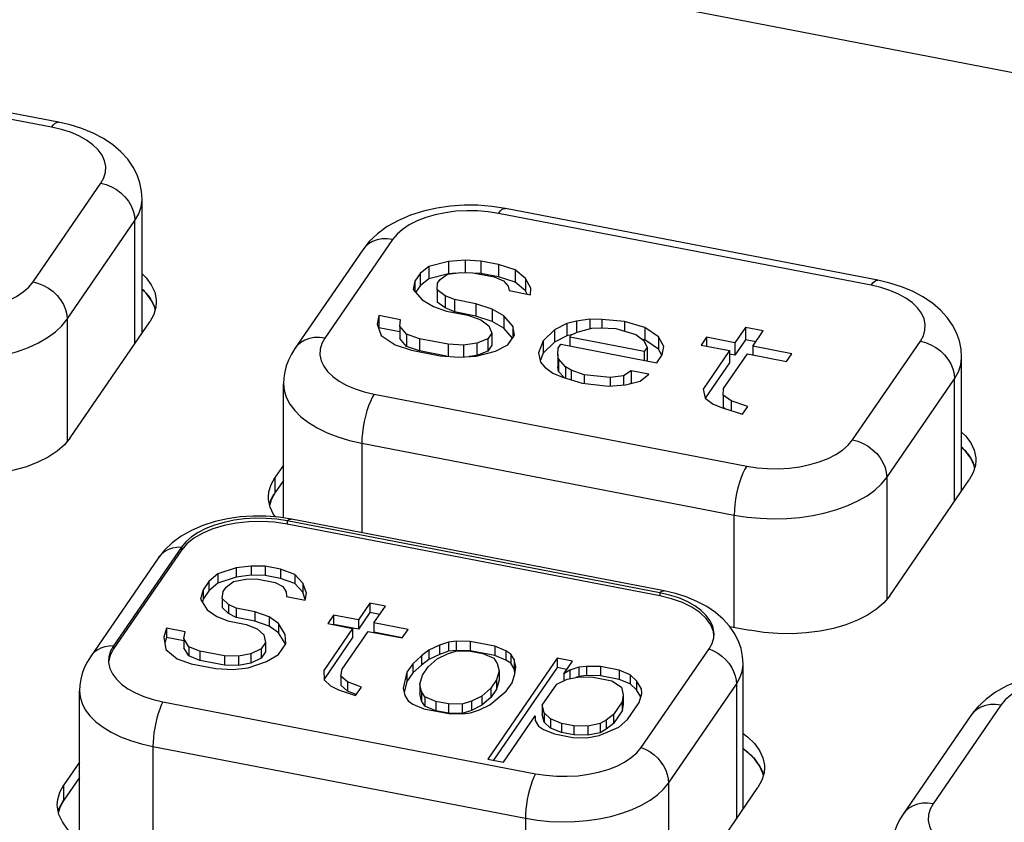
# Model space of a CAD drawing. Header units: millimetres. Extents: x -728 to -141, y -62 to 525.
# Tile 171 of 186: x -232 to -218, y 483 to 494. Entities that reach past the tile are written whole.
import ezdxf

# ---------------------------------------------------------------- set-up
doc = ezdxf.new("R2010")
doc.units = ezdxf.units.MM
doc.header["$LTSCALE"] = 23.1
doc.layers.add('R912005502_AM_0', color=7, linetype='CONTINUOUS')

msp = doc.modelspace()

# ---------------------------------------------------------------- linework, layer by layer
at = {"layer": 'R912005502_AM_0', "color": 7}
for p, q in [((-236.957, 496.824), (-201.719, 490.028)), ((-231.115, 492.479), (-236.24, 493.467)), ((-231.21, 492.412), (-236.335, 493.4)), ((-231.463, 490.282), (-230.53, 491.64)), ((-229.962, 489.578), (-229.962, 491.422)), ((-224.964, 491.292), (-225.151, 491.321)), ((-219.839, 490.304), (-224.964, 491.292)), ((-230.993, 489.767), (-230.061, 491.125)), ((-230.061, 489.435), (-230.061, 491.125)), ((-219.933, 490.237), (-225.059, 491.225)), ((-226.515, 490.866), (-227.448, 489.507)), ((-226.927, 490.725), (-227.86, 489.367)), ((-225.515, 490.579), (-225.747, 490.563)), ((-225.515, 490.579), (-225.515, 490.409)), ((-225.301, 490.567), (-225.515, 490.579)), ((-226.016, 490.495), (-226.138, 490.399)), ((-225.747, 490.563), (-226.016, 490.495)), ((-226.016, 490.495), (-226.016, 490.326)), ((-225.747, 490.563), (-225.747, 490.394)), ((-225.301, 490.567), (-225.301, 490.398)), ((-225.057, 490.52), (-225.301, 490.567)), ((-225.057, 490.52), (-225.057, 490.35)), ((-224.83, 490.446), (-225.057, 490.52)), ((-224.83, 490.446), (-224.83, 490.277)), ((-224.689, 490.329), (-224.83, 490.446)), ((-226.138, 490.399), (-226.21, 490.293)), ((-226.138, 490.399), (-226.138, 490.229)), ((-226.016, 490.326), (-226.138, 490.229)), ((-225.747, 490.394), (-226.016, 490.326)), ((-225.899, 490.263), (-225.862, 490.316)), ((-225.862, 490.316), (-225.759, 490.386)), ((-225.759, 490.386), (-225.575, 490.41)), ((-225.651, 490.4), (-225.747, 490.394)), ((-225.575, 490.41), (-225.41, 490.408)), ((-225.41, 490.408), (-225.117, 490.352)), ((-225.301, 490.398), (-225.375, 490.402)), ((-225.057, 490.35), (-225.301, 490.398)), ((-225.117, 490.352), (-224.988, 490.297)), ((-224.83, 490.277), (-225.057, 490.35)), ((-224.689, 490.329), (-224.689, 490.16)), ((-224.615, 490.195), (-224.689, 490.329)), ((-229.907, 490.127), (-229.962, 490.179)), ((-226.21, 490.293), (-226.234, 490.177)), ((-226.234, 490.177), (-226.111, 490.034)), ((-226.21, 490.293), (-226.21, 490.149)), ((-226.138, 490.229), (-226.2, 490.138)), ((-225.904, 490.174), (-225.899, 490.263)), ((-225.904, 490.174), (-225.904, 490.004)), ((-225.794, 490.092), (-225.904, 490.174)), ((-224.988, 490.297), (-224.927, 490.225)), ((-224.927, 490.225), (-224.914, 490.163)), ((-224.689, 490.16), (-224.83, 490.277)), ((-224.62, 490.106), (-224.615, 490.195)), ((-226.111, 490.034), (-225.952, 489.943)), ((-225.794, 490.092), (-225.794, 489.923)), ((-225.665, 490.038), (-225.794, 490.092)), ((-225.665, 490.038), (-225.665, 489.868)), ((-225.371, 489.981), (-225.665, 490.038)), ((-224.914, 490.163), (-224.62, 490.106)), ((-224.664, 490.114), (-224.689, 490.16)), ((-229.783, 489.897), (-229.789, 489.929)), ((-229.767, 490.003), (-229.772, 489.933)), ((-225.952, 489.943), (-225.774, 489.879)), ((-225.794, 489.923), (-225.904, 490.004)), ((-225.665, 489.868), (-225.794, 489.923)), ((-225.371, 489.981), (-225.371, 489.811)), ((-225.145, 489.907), (-225.371, 489.981)), ((-225.145, 489.907), (-225.145, 489.738)), ((-224.986, 489.816), (-225.145, 489.907)), ((-230.993, 489.767), (-230.993, 488.087)), ((-226.703, 489.818), (-226.727, 489.702)), ((-226.703, 489.818), (-226.703, 489.648)), ((-226.409, 489.761), (-226.703, 489.818)), ((-225.774, 489.879), (-225.481, 489.822)), ((-225.371, 489.811), (-225.665, 489.868)), ((-225.481, 489.822), (-225.303, 489.758)), ((-225.145, 489.738), (-225.371, 489.811)), ((-224.986, 489.816), (-224.986, 489.647)), ((-224.863, 489.673), (-224.986, 489.816)), ((-223.8, 489.768), (-223.983, 489.743)), ((-223.8, 489.768), (-223.8, 489.637)), ((-223.635, 489.766), (-223.8, 489.768)), ((-223.635, 489.766), (-223.635, 489.651)), ((-223.323, 489.736), (-223.635, 489.766)), ((-230.952, 488.137), (-229.857, 489.731)), ((-226.727, 489.702), (-226.671, 489.542)), ((-226.415, 489.593), (-226.703, 489.648)), ((-226.415, 489.672), (-226.409, 489.761)), ((-226.415, 489.672), (-226.415, 489.503)), ((-226.323, 489.564), (-226.415, 489.672)), ((-225.303, 489.758), (-225.193, 489.676)), ((-225.193, 489.676), (-225.149, 489.578)), ((-224.986, 489.647), (-225.145, 489.738)), ((-224.866, 489.507), (-224.986, 489.647)), ((-224.863, 489.673), (-224.863, 489.511)), ((-224.837, 489.548), (-224.863, 489.673)), ((-224.117, 489.709), (-224.288, 489.622)), ((-223.983, 489.743), (-224.117, 489.709)), ((-224.117, 489.709), (-224.117, 489.539)), ((-223.983, 489.743), (-223.983, 489.592)), ((-223.976, 489.592), (-223.775, 489.643)), ((-223.775, 489.643), (-223.658, 489.651)), ((-223.658, 489.651), (-223.444, 489.639)), ((-223.444, 489.639), (-223.169, 489.556)), ((-223.323, 489.736), (-223.323, 489.603)), ((-223.047, 489.653), (-223.323, 489.736)), ((-223.047, 489.653), (-223.047, 489.483)), ((-222.857, 489.526), (-223.047, 489.653)), ((-221.66, 489.655), (-221.806, 489.443)), ((-221.66, 489.655), (-221.66, 489.485)), ((-221.415, 489.608), (-221.66, 489.655)), ((-226.671, 489.542), (-226.481, 489.415)), ((-226.323, 489.395), (-226.415, 489.503)), ((-226.323, 489.564), (-226.323, 489.395)), ((-226.145, 489.5), (-226.323, 489.564)), ((-226.145, 489.5), (-226.145, 489.331)), ((-225.753, 489.425), (-226.145, 489.5)), ((-225.204, 489.499), (-225.356, 489.438)), ((-225.149, 489.578), (-225.204, 489.499)), ((-225.204, 489.499), (-225.204, 489.329)), ((-225.149, 489.578), (-225.149, 489.409)), ((-224.928, 489.416), (-224.837, 489.548)), ((-224.288, 489.622), (-224.446, 489.472)), ((-224.288, 489.622), (-224.288, 489.452)), ((-224.117, 489.539), (-224.288, 489.452)), ((-224.04, 489.559), (-224.117, 489.539)), ((-224.079, 489.522), (-224.061, 489.548)), ((-224.079, 489.522), (-224.079, 489.402)), ((-223.052, 489.324), (-224.079, 489.522)), ((-224.061, 489.548), (-223.976, 489.592)), ((-223.169, 489.556), (-223.059, 489.475)), ((-223.047, 489.483), (-223.085, 489.494)), ((-222.857, 489.526), (-222.857, 489.356)), ((-222.783, 489.392), (-222.857, 489.526)), ((-222.197, 489.519), (-222.27, 489.413)), ((-222.197, 489.519), (-222.197, 489.399)), ((-221.806, 489.443), (-222.197, 489.519)), ((-221.561, 489.396), (-221.415, 489.608)), ((-226.481, 489.415), (-226.254, 489.341)), ((-226.145, 489.331), (-226.323, 489.395)), ((-225.753, 489.425), (-225.753, 489.255)), ((-225.54, 489.413), (-225.753, 489.425)), ((-225.356, 489.438), (-225.54, 489.413)), ((-225.54, 489.413), (-225.54, 489.249)), ((-225.356, 489.438), (-225.356, 489.268)), ((-225.149, 489.409), (-225.204, 489.329)), ((-225.099, 489.328), (-224.928, 489.416)), ((-224.446, 489.472), (-224.506, 489.304)), ((-224.446, 489.472), (-224.446, 489.303)), ((-224.288, 489.452), (-224.446, 489.303)), ((-224.243, 489.283), (-224.238, 489.372)), ((-224.238, 489.372), (-224.201, 489.425)), ((-224.201, 489.425), (-222.88, 489.17)), ((-223.059, 489.475), (-223.015, 489.377)), ((-223.015, 489.377), (-223.052, 489.324)), ((-222.857, 489.356), (-223.047, 489.483)), ((-223.015, 489.377), (-223.015, 489.207)), ((-222.812, 489.274), (-222.857, 489.356)), ((-222.807, 489.276), (-222.783, 489.392)), ((-222.27, 489.413), (-221.878, 489.337)), ((-221.66, 489.485), (-221.806, 489.274)), ((-221.806, 489.443), (-221.806, 489.274)), ((-221.518, 489.458), (-221.66, 489.485)), ((-221.561, 489.396), (-221.561, 489.276)), ((-221.022, 489.292), (-221.561, 489.396)), ((-220.187, 488.107), (-219.254, 489.465)), ((-226.254, 489.341), (-225.863, 489.266)), ((-225.772, 489.259), (-226.145, 489.331)), ((-225.863, 489.266), (-225.6, 489.245)), ((-225.6, 489.245), (-225.368, 489.26)), ((-225.356, 489.268), (-225.464, 489.254)), ((-225.368, 489.26), (-225.099, 489.328)), ((-225.204, 489.329), (-225.356, 489.268)), ((-224.506, 489.304), (-224.481, 489.179)), ((-224.446, 489.303), (-224.484, 489.196)), ((-224.243, 489.283), (-224.243, 489.114)), ((-224.231, 489.221), (-224.243, 489.283)), ((-224.231, 489.221), (-224.231, 489.051)), ((-224.138, 489.113), (-224.231, 489.221)), ((-223.052, 489.324), (-223.052, 489.204)), ((-222.88, 489.17), (-222.807, 489.276)), ((-221.878, 489.337), (-222.242, 488.807)), ((-221.961, 488.813), (-221.634, 489.29)), ((-221.878, 489.337), (-221.878, 489.168)), ((-221.806, 489.274), (-221.878, 489.288)), ((-221.634, 489.29), (-221.095, 489.186)), ((-221.095, 489.186), (-221.022, 489.292)), ((-218.686, 487.403), (-218.686, 489.247)), ((-224.481, 489.179), (-224.419, 489.107)), ((-224.419, 489.107), (-224.309, 489.026)), ((-224.231, 489.051), (-224.243, 489.114)), ((-224.138, 489.113), (-224.138, 488.959)), ((-224.059, 489.068), (-224.138, 489.113)), ((-223.015, 489.207), (-223.022, 489.198)), ((-221.878, 489.168), (-222.213, 488.68)), ((-224.309, 489.026), (-224.18, 488.971)), ((-224.156, 488.964), (-224.231, 489.051)), ((-224.18, 488.971), (-223.905, 488.888)), ((-224.059, 489.068), (-224.059, 488.935)), ((-223.881, 489.004), (-224.059, 489.068)), ((-223.881, 489.004), (-223.881, 488.888)), ((-223.52, 488.964), (-223.881, 489.004)), ((-223.337, 488.989), (-223.52, 488.964)), ((-223.52, 488.964), (-223.52, 488.849)), ((-223.234, 489.059), (-223.337, 488.989)), ((-223.337, 488.989), (-223.337, 488.864)), ((-223.234, 489.059), (-223.234, 488.889)), ((-222.989, 489.011), (-223.234, 489.059)), ((-223.111, 488.915), (-222.989, 489.011)), ((-219.717, 487.592), (-218.784, 488.95)), ((-218.784, 487.26), (-218.784, 488.95)), ((-228.017, 487.035), (-228.017, 488.877)), ((-223.905, 488.888), (-223.544, 488.849)), ((-223.544, 488.849), (-223.312, 488.864)), ((-223.312, 488.864), (-223.111, 488.915)), ((-223.234, 488.889), (-223.246, 488.881)), ((-223.222, 488.887), (-223.234, 488.889)), ((-226.769, 488.736), (-221.643, 487.747)), ((-222.242, 488.807), (-222.217, 488.683)), ((-222.217, 488.683), (-222.107, 488.601)), ((-221.967, 488.724), (-221.961, 488.813)), ((-221.967, 488.724), (-221.967, 488.555)), ((-221.856, 488.643), (-221.967, 488.724)), ((-222.107, 488.601), (-221.978, 488.547)), ((-221.978, 488.547), (-221.703, 488.463)), ((-221.94, 488.535), (-221.967, 488.555)), ((-221.856, 488.643), (-221.856, 488.51)), ((-221.63, 488.569), (-221.856, 488.643)), ((-221.703, 488.463), (-221.63, 488.569)), ((-230.952, 488.137), (-231.031, 488.041)), ((-231.031, 488.041), (-231.132, 487.953)), ((-226.94, 488.063), (-226.94, 486.832)), ((-226.94, 488.063), (-221.814, 487.074)), ((-218.631, 487.952), (-218.686, 488.004)), ((-228.017, 487.762), (-228.132, 487.594)), ((-218.507, 487.722), (-218.513, 487.754)), ((-218.49, 487.828), (-218.496, 487.759)), ((-228.217, 487.391), (-228.188, 487.493)), ((-228.188, 487.493), (-228.132, 487.594)), ((-228.132, 487.382), (-228.132, 487.594)), ((-228.017, 487.55), (-228.132, 487.382)), ((-219.717, 487.592), (-219.717, 485.912)), ((-219.675, 485.963), (-218.581, 487.556)), ((-228.223, 487.322), (-228.217, 487.391)), ((-228.132, 487.382), (-228.188, 487.281)), ((-228.221, 487.287), (-228.223, 487.322)), ((-228.2, 487.184), (-228.221, 487.287)), ((-228.188, 487.281), (-228.207, 487.215)), ((-221.814, 485.529), (-221.814, 487.074)), ((-227.966, 486.993), (-227.966, 486.95)), ((-222.84, 486.004), (-227.966, 486.993)), ((-222.84, 485.962), (-227.966, 486.95)), ((-222.78, 486.03), (-227.905, 487.019)), ((-229.422, 486.633), (-230.355, 485.275)), ((-229.422, 486.591), (-230.355, 485.232)), ((-229.422, 486.633), (-229.422, 486.591)), ((-229.741, 486.482), (-230.673, 485.124)), ((-228.921, 486.265), (-229.043, 486.157)), ((-228.67, 486.347), (-228.921, 486.265)), ((-228.921, 486.265), (-228.921, 486.137)), ((-228.46, 486.372), (-228.67, 486.347)), ((-228.67, 486.347), (-228.67, 486.22)), ((-228.46, 486.245), (-228.67, 486.22)), ((-228.46, 486.372), (-228.46, 486.245)), ((-228.269, 486.368), (-228.46, 486.372)), ((-228.269, 486.241), (-228.46, 486.245)), ((-228.269, 486.368), (-228.269, 486.241)), ((-228.056, 486.327), (-228.269, 486.368)), ((-228.056, 486.2), (-228.269, 486.241)), ((-228.056, 486.327), (-228.056, 486.2)), ((-227.862, 486.257), (-228.056, 486.327)), ((-227.862, 486.257), (-227.862, 486.13)), ((-227.751, 486.137), (-227.862, 486.257)), ((-229.043, 486.157), (-229.122, 486.042)), ((-229.043, 486.157), (-229.043, 486.03)), ((-228.921, 486.137), (-229.043, 486.03)), ((-228.67, 486.22), (-228.921, 486.137)), ((-228.806, 486.079), (-228.704, 486.157)), ((-228.704, 486.157), (-228.536, 486.191)), ((-228.536, 486.191), (-228.388, 486.195)), ((-228.388, 486.195), (-228.132, 486.145)), ((-228.132, 486.145), (-228.024, 486.092)), ((-227.862, 486.13), (-228.056, 486.2)), ((-227.751, 486.01), (-227.862, 486.13)), ((-227.751, 486.137), (-227.751, 486.01)), ((-227.702, 485.997), (-227.751, 486.137)), ((-229.122, 486.042), (-229.159, 485.918)), ((-229.122, 486.042), (-229.122, 485.915)), ((-229.043, 486.03), (-229.122, 485.915)), ((-228.863, 485.926), (-228.846, 486.021)), ((-228.846, 486.021), (-228.806, 486.079)), ((-228.024, 486.092), (-227.978, 486.017)), ((-227.978, 486.017), (-227.975, 485.951)), ((-227.717, 485.913), (-227.751, 486.01)), ((-227.719, 485.902), (-227.702, 485.997)), ((-222.84, 486.004), (-222.84, 485.962)), ((-222.704, 485.973), (-222.84, 486.004)), ((-229.159, 485.918), (-229.067, 485.769)), ((-229.122, 485.915), (-229.133, 485.877)), ((-228.863, 485.926), (-228.863, 485.799)), ((-228.774, 485.844), (-228.863, 485.926)), ((-228.774, 485.844), (-228.774, 485.717)), ((-228.666, 485.79), (-228.774, 485.844)), ((-227.975, 485.951), (-227.719, 485.902)), ((-226.828, 485.861), (-226.986, 485.63)), ((-226.828, 485.861), (-226.828, 485.734)), ((-226.614, 485.82), (-226.828, 485.861)), ((-219.755, 485.867), (-219.856, 485.778)), ((-219.675, 485.963), (-219.755, 485.867)), ((-229.067, 485.769), (-228.936, 485.679)), ((-228.774, 485.717), (-228.863, 485.799)), ((-228.666, 485.663), (-228.774, 485.717)), ((-228.666, 485.79), (-228.666, 485.663)), ((-228.41, 485.741), (-228.666, 485.79)), ((-228.41, 485.741), (-228.41, 485.614)), ((-228.216, 485.671), (-228.41, 485.741)), ((-226.828, 485.734), (-226.986, 485.503)), ((-226.691, 485.707), (-226.828, 485.734)), ((-226.773, 485.589), (-226.614, 485.82)), ((-228.936, 485.679), (-228.785, 485.617)), ((-228.785, 485.617), (-228.529, 485.567)), ((-228.41, 485.614), (-228.666, 485.663)), ((-228.529, 485.567), (-228.378, 485.506)), ((-228.216, 485.543), (-228.41, 485.614)), ((-228.216, 485.671), (-228.216, 485.543)), ((-228.085, 485.58), (-228.216, 485.671)), ((-228.085, 485.58), (-228.085, 485.453)), ((-227.993, 485.431), (-228.085, 485.58)), ((-227.328, 485.696), (-227.408, 485.58)), ((-227.408, 485.58), (-227.066, 485.514)), ((-227.328, 485.696), (-227.328, 485.569)), ((-226.986, 485.63), (-227.328, 485.696)), ((-226.986, 485.503), (-227.328, 485.569)), ((-226.986, 485.63), (-226.986, 485.503)), ((-226.773, 485.589), (-226.773, 485.461)), ((-226.303, 485.498), (-226.773, 485.589)), ((-229.627, 485.517), (-229.664, 485.394)), ((-229.627, 485.517), (-229.627, 485.39)), ((-229.371, 485.468), (-229.627, 485.517)), ((-229.388, 485.373), (-229.371, 485.468)), ((-228.378, 485.506), (-228.289, 485.423)), ((-228.085, 485.453), (-228.216, 485.543)), ((-227.993, 485.304), (-228.085, 485.453)), ((-227.987, 485.299), (-227.993, 485.431)), ((-227.066, 485.514), (-227.463, 484.936)), ((-227.21, 484.953), (-226.852, 485.473)), ((-227.066, 485.514), (-227.066, 485.387)), ((-226.852, 485.473), (-226.382, 485.382)), ((-226.382, 485.386), (-226.773, 485.461)), ((-226.382, 485.382), (-226.303, 485.498)), ((-222.095, 485.413), (-222.101, 485.469)), ((-222.097, 485.386), (-222.093, 485.438)), ((-221.878, 485.542), (-221.598, 485.487)), ((-229.664, 485.394), (-229.635, 485.224)), ((-229.627, 485.39), (-229.65, 485.313)), ((-229.388, 485.344), (-229.627, 485.39)), ((-229.388, 485.373), (-229.388, 485.246)), ((-229.319, 485.262), (-229.388, 485.373)), ((-228.264, 485.32), (-228.323, 485.233)), ((-228.289, 485.423), (-228.264, 485.32)), ((-228.264, 485.32), (-228.264, 485.193)), ((-228.087, 485.155), (-227.987, 485.299)), ((-227.993, 485.299), (-227.993, 485.304)), ((-227.066, 485.387), (-227.457, 484.817)), ((-225.745, 485.325), (-225.87, 485.284)), ((-225.639, 485.337), (-225.745, 485.325)), ((-225.745, 485.325), (-225.745, 485.198)), ((-225.639, 485.337), (-225.639, 485.21)), ((-225.449, 485.333), (-225.639, 485.337)), ((-225.449, 485.333), (-225.449, 485.206)), ((-225.107, 485.267), (-225.449, 485.333)), ((-230.355, 485.275), (-230.355, 485.232)), ((-229.635, 485.224), (-229.481, 485.097)), ((-229.319, 485.135), (-229.388, 485.246)), ((-229.319, 485.262), (-229.319, 485.135)), ((-229.168, 485.2), (-229.319, 485.262)), ((-229.168, 485.2), (-229.168, 485.073)), ((-228.827, 485.134), (-229.168, 485.2)), ((-228.468, 485.163), (-228.636, 485.13)), ((-228.323, 485.233), (-228.468, 485.163)), ((-228.468, 485.163), (-228.468, 485.036)), ((-228.323, 485.233), (-228.323, 485.106)), ((-228.264, 485.193), (-228.323, 485.106)), ((-226.015, 485.213), (-226.117, 485.135)), ((-225.87, 485.284), (-226.015, 485.213)), ((-226.015, 485.213), (-226.015, 485.086)), ((-225.87, 485.156), (-226.015, 485.086)), ((-225.904, 485.094), (-225.759, 485.164)), ((-225.87, 485.284), (-225.87, 485.156)), ((-225.745, 485.198), (-225.87, 485.156)), ((-225.759, 485.164), (-225.633, 485.205)), ((-225.639, 485.21), (-225.745, 485.198)), ((-225.449, 485.206), (-225.639, 485.21)), ((-225.633, 485.205), (-225.443, 485.201)), ((-225.107, 485.14), (-225.449, 485.206)), ((-225.443, 485.201), (-225.272, 485.168)), ((-225.272, 485.168), (-225.121, 485.106)), ((-225.107, 485.267), (-225.107, 485.14)), ((-224.956, 485.206), (-225.107, 485.267)), ((-224.956, 485.206), (-224.956, 485.078)), ((-224.89, 485.16), (-224.956, 485.206)), ((-224.89, 485.16), (-224.89, 485.033)), ((-224.845, 485.086), (-224.89, 485.16)), ((-223.094, 483.874), (-222.161, 485.232)), ((-230.424, 485.069), (-230.423, 485.043)), ((-229.481, 485.097), (-229.287, 485.026)), ((-229.168, 485.073), (-229.319, 485.135)), ((-229.287, 485.026), (-228.946, 484.961)), ((-228.827, 485.007), (-229.168, 485.073)), ((-228.827, 485.134), (-228.827, 485.007)), ((-228.636, 485.13), (-228.827, 485.134)), ((-228.636, 485.13), (-228.636, 485.003)), ((-228.468, 485.036), (-228.636, 485.003)), ((-228.502, 484.973), (-228.251, 485.056)), ((-228.323, 485.106), (-228.468, 485.036)), ((-228.251, 485.056), (-228.087, 485.155)), ((-226.239, 485.028), (-226.319, 484.912)), ((-226.117, 485.135), (-226.239, 485.028)), ((-226.239, 485.028), (-226.239, 484.9)), ((-226.117, 485.135), (-226.117, 485.008)), ((-226.015, 485.086), (-226.117, 485.008)), ((-226.026, 484.986), (-225.904, 485.094)), ((-224.253, 485.103), (-225.205, 483.716)), ((-225.121, 485.106), (-225.075, 485.032)), ((-224.956, 485.078), (-225.107, 485.14)), ((-225.075, 485.032), (-225.049, 484.929)), ((-224.89, 485.033), (-224.956, 485.078)), ((-224.845, 484.959), (-224.89, 485.033)), ((-224.845, 485.086), (-224.845, 484.959)), ((-224.819, 484.983), (-224.845, 485.086)), ((-224.253, 485.103), (-224.253, 484.975)), ((-224.039, 485.061), (-224.253, 485.103)), ((-224.158, 484.888), (-224.039, 485.061)), ((-221.693, 483.025), (-221.693, 485.023)), ((-228.946, 484.961), (-228.712, 484.948)), ((-228.636, 485.003), (-228.827, 485.007)), ((-228.712, 484.948), (-228.502, 484.973)), ((-227.463, 484.936), (-227.457, 484.804)), ((-227.226, 484.858), (-227.21, 484.953)), ((-226.319, 484.912), (-226.372, 484.693)), ((-226.319, 484.912), (-226.319, 484.785)), ((-226.239, 484.9), (-226.319, 484.785)), ((-226.117, 485.008), (-226.239, 484.9)), ((-226.105, 484.871), (-226.026, 484.986)), ((-224.253, 484.975), (-225.128, 483.701)), ((-225.049, 484.929), (-225.086, 484.805)), ((-225.049, 484.929), (-225.049, 484.802)), ((-224.872, 484.764), (-224.836, 484.888)), ((-224.832, 484.908), (-224.845, 484.959)), ((-224.836, 484.888), (-224.819, 484.983)), ((-224.116, 484.949), (-224.253, 484.975)), ((-224.076, 484.938), (-224.158, 484.888)), ((-224.158, 484.888), (-224.158, 484.792)), ((-223.951, 484.979), (-224.076, 484.938)), ((-224.076, 484.938), (-224.076, 484.821)), ((-223.846, 484.991), (-223.951, 484.979)), ((-223.951, 484.979), (-223.951, 484.852)), ((-223.846, 484.991), (-223.846, 484.864)), ((-223.655, 484.987), (-223.846, 484.991)), ((-223.655, 484.987), (-223.655, 484.86)), ((-223.399, 484.938), (-223.655, 484.987)), ((-223.399, 484.938), (-223.399, 484.811)), ((-223.248, 484.876), (-223.399, 484.938)), ((-227.457, 484.804), (-227.368, 484.722)), ((-227.226, 484.858), (-227.226, 484.731)), ((-227.138, 484.776), (-227.226, 484.858)), ((-227.138, 484.776), (-227.138, 484.648)), ((-226.944, 484.705), (-227.138, 484.776)), ((-226.319, 484.785), (-226.356, 484.63)), ((-226.142, 484.747), (-226.105, 484.871)), ((-225.086, 484.805), (-225.165, 484.69)), ((-225.086, 484.805), (-225.086, 484.678)), ((-225.049, 484.802), (-225.086, 484.678)), ((-224.952, 484.648), (-224.872, 484.764)), ((-224.258, 484.744), (-224.113, 484.814)), ((-224.113, 484.814), (-223.945, 484.847)), ((-223.951, 484.852), (-223.996, 484.837)), ((-223.846, 484.864), (-223.951, 484.852)), ((-223.945, 484.847), (-223.754, 484.843)), ((-223.655, 484.86), (-223.846, 484.864)), ((-223.754, 484.843), (-223.498, 484.793)), ((-223.399, 484.811), (-223.655, 484.86)), ((-223.498, 484.793), (-223.367, 484.703)), ((-223.248, 484.749), (-223.399, 484.811)), ((-223.248, 484.876), (-223.248, 484.749)), ((-223.159, 484.793), (-223.248, 484.876)), ((-223.159, 484.793), (-223.159, 484.666)), ((-223.09, 484.682), (-223.159, 484.793)), ((-230.824, 482.611), (-230.824, 484.653)), ((-227.368, 484.722), (-227.26, 484.668)), ((-227.26, 484.668), (-227.024, 484.59)), ((-227.138, 484.648), (-227.226, 484.731)), ((-227.018, 484.605), (-227.138, 484.648)), ((-227.024, 484.59), (-226.944, 484.705)), ((-226.372, 484.693), (-226.346, 484.59)), ((-226.142, 484.747), (-226.142, 484.62)), ((-226.116, 484.644), (-226.142, 484.747)), ((-226.116, 484.517), (-226.142, 484.62)), ((-226.116, 484.644), (-226.116, 484.517)), ((-226.07, 484.57), (-226.116, 484.644)), ((-225.165, 484.69), (-225.287, 484.582)), ((-225.176, 484.463), (-224.952, 484.648)), ((-225.165, 484.69), (-225.165, 484.562)), ((-225.086, 484.678), (-225.165, 484.562)), ((-224.456, 484.455), (-224.258, 484.744)), ((-223.367, 484.703), (-223.341, 484.599)), ((-223.159, 484.666), (-223.248, 484.749)), ((-223.101, 484.571), (-223.159, 484.666)), ((-223.124, 484.492), (-223.087, 484.616)), ((-223.087, 484.616), (-223.09, 484.682)), ((-222.718, 483.386), (-221.785, 484.744)), ((-221.785, 484.744), (-221.785, 482.89)), ((-229.676, 484.503), (-224.55, 483.514)), ((-226.346, 484.59), (-226.3, 484.516)), ((-226.3, 484.516), (-226.235, 484.47)), ((-226.07, 484.442), (-226.116, 484.517)), ((-226.07, 484.57), (-226.07, 484.442)), ((-225.919, 484.508), (-226.07, 484.57)), ((-225.919, 484.508), (-225.919, 484.381)), ((-225.748, 484.475), (-225.919, 484.508)), ((-225.432, 484.512), (-225.557, 484.471)), ((-225.287, 484.582), (-225.432, 484.512)), ((-225.432, 484.512), (-225.432, 484.385)), ((-225.287, 484.582), (-225.287, 484.455)), ((-225.165, 484.562), (-225.287, 484.455)), ((-223.358, 484.505), (-223.477, 484.331)), ((-223.341, 484.599), (-223.358, 484.505)), ((-223.358, 484.505), (-223.358, 484.377)), ((-223.341, 484.599), (-223.341, 484.472)), ((-223.283, 484.261), (-223.124, 484.492)), ((-226.235, 484.47), (-226.084, 484.409)), ((-226.084, 484.409), (-225.742, 484.343)), ((-225.919, 484.381), (-226.07, 484.442)), ((-225.748, 484.348), (-225.919, 484.381)), ((-225.748, 484.475), (-225.748, 484.348)), ((-225.557, 484.471), (-225.748, 484.475)), ((-225.557, 484.344), (-225.748, 484.348)), ((-225.557, 484.471), (-225.557, 484.344)), ((-225.432, 484.385), (-225.557, 484.344)), ((-225.551, 484.339), (-225.446, 484.351)), ((-225.446, 484.351), (-225.321, 484.392)), ((-225.287, 484.455), (-225.432, 484.385)), ((-225.321, 484.392), (-225.176, 484.463)), ((-224.456, 484.455), (-224.456, 484.327)), ((-224.43, 484.351), (-224.456, 484.455)), ((-224.43, 484.351), (-224.43, 484.224)), ((-224.342, 484.269), (-224.43, 484.351)), ((-223.358, 484.377), (-223.477, 484.204)), ((-223.341, 484.472), (-223.358, 484.377)), ((-218.146, 484.458), (-219.079, 483.1)), ((-225.742, 484.343), (-225.551, 484.339)), ((-224.992, 483.674), (-224.555, 484.31)), ((-224.555, 484.31), (-224.552, 484.244)), ((-224.552, 484.244), (-224.506, 484.17)), ((-224.43, 484.224), (-224.456, 484.327)), ((-224.342, 484.142), (-224.43, 484.224)), ((-224.342, 484.269), (-224.342, 484.142)), ((-224.191, 484.207), (-224.342, 484.269)), ((-223.579, 484.253), (-223.661, 484.203)), ((-223.477, 484.331), (-223.579, 484.253)), ((-223.579, 484.253), (-223.579, 484.126)), ((-223.477, 484.331), (-223.477, 484.204)), ((-223.405, 484.154), (-223.283, 484.261)), ((-218.558, 484.317), (-219.491, 482.959)), ((-224.506, 484.17), (-224.441, 484.124)), ((-224.441, 484.124), (-224.29, 484.063)), ((-224.191, 484.08), (-224.342, 484.142)), ((-224.191, 484.207), (-224.191, 484.08)), ((-224.02, 484.174), (-224.191, 484.207)), ((-224.02, 484.047), (-224.191, 484.08)), ((-224.02, 484.174), (-224.02, 484.047)), ((-223.829, 484.17), (-224.02, 484.174)), ((-223.661, 484.203), (-223.829, 484.17)), ((-223.829, 484.17), (-223.829, 484.043)), ((-223.661, 484.076), (-223.829, 484.043)), ((-223.675, 484.042), (-223.405, 484.154)), ((-223.661, 484.203), (-223.661, 484.076)), ((-223.579, 484.126), (-223.661, 484.076)), ((-223.477, 484.204), (-223.579, 484.126)), ((-224.29, 484.063), (-224.034, 484.013)), ((-224.034, 484.013), (-223.843, 484.009)), ((-223.829, 484.043), (-224.02, 484.047)), ((-223.843, 484.009), (-223.675, 484.042)), ((-229.813, 483.888), (-229.813, 482.279)), ((-229.813, 483.888), (-224.687, 482.9)), ((-230.824, 483.675), (-231.04, 483.361)), ((-225.205, 483.716), (-224.992, 483.674)), ((-221.398, 483.595), (-221.403, 483.526)), ((-230.824, 483.463), (-231.04, 483.149)), ((-221.414, 483.49), (-221.42, 483.521)), ((-231.124, 483.158), (-231.095, 483.26)), ((-231.095, 483.26), (-231.04, 483.361)), ((-231.04, 483.149), (-231.04, 483.361)), ((-222.718, 483.386), (-222.718, 481.585)), ((-222.582, 481.73), (-221.488, 483.323)), ((-231.13, 483.089), (-231.124, 483.158)), ((-231.04, 483.149), (-231.095, 483.048)), ((-231.128, 483.055), (-231.13, 483.089)), ((-231.107, 482.951), (-231.128, 483.055)), ((-231.095, 483.048), (-231.114, 482.983)), ((-224.687, 482.9), (-224.687, 481.29))]:
    msp.add_line(p, q, dxfattribs=at)
for points in [[(-231.21, 492.412), (-231.183, 492.445), (-231.157, 492.468), (-231.132, 492.479), (-231.115, 492.479)], [(-229.962, 491.422), (-229.969, 491.532), (-229.992, 491.644), (-230.031, 491.754), (-230.087, 491.862), (-230.161, 491.969), (-230.253, 492.07), (-230.366, 492.166), (-230.495, 492.253), (-230.638, 492.328), (-230.791, 492.391), (-230.95, 492.441), (-231.115, 492.479)], [(-230.53, 491.64), (-230.489, 491.716), (-230.466, 491.792), (-230.463, 491.871), (-230.479, 491.95), (-230.514, 492.027), (-230.568, 492.1), (-230.64, 492.17), (-230.728, 492.233), (-230.832, 492.29), (-230.948, 492.34), (-231.073, 492.38), (-231.21, 492.412)], [(-230.53, 491.64), (-230.457, 491.621), (-230.385, 491.591), (-230.317, 491.553), (-230.254, 491.506), (-230.198, 491.452), (-230.15, 491.392), (-230.112, 491.328), (-230.084, 491.261), (-230.066, 491.193), (-230.061, 491.125)], [(-230.061, 491.125), (-230.008, 491.218), (-229.975, 491.314), (-229.962, 491.411), (-229.962, 491.422)], [(-225.151, 491.321), (-225.341, 491.336), (-225.531, 491.336), (-225.721, 491.323), (-225.908, 491.297), (-226.091, 491.256), (-226.268, 491.199), (-226.435, 491.128), (-226.589, 491.043), (-226.725, 490.944), (-226.837, 490.838), (-226.927, 490.725)], [(-225.059, 491.225), (-225.202, 491.247), (-225.347, 491.259), (-225.496, 491.261), (-225.644, 491.253), (-225.789, 491.234), (-225.928, 491.205), (-226.058, 491.167), (-226.178, 491.121), (-226.286, 491.066), (-226.379, 491.004), (-226.455, 490.938), (-226.515, 490.866)], [(-225.059, 491.225), (-225.032, 491.259), (-225.006, 491.282), (-224.981, 491.292), (-224.964, 491.292)], [(-226.515, 490.866), (-226.589, 490.874), (-226.661, 490.873), (-226.729, 490.86), (-226.791, 490.838), (-226.848, 490.805), (-226.895, 490.764), (-226.927, 490.725)], [(-229.962, 490.391), (-229.907, 490.339), (-229.836, 490.242), (-229.789, 490.141), (-229.768, 490.037), (-229.767, 490.003)], [(-232.92, 489.922), (-232.777, 489.9), (-232.632, 489.888), (-232.483, 489.886), (-232.334, 489.895), (-232.19, 489.914), (-232.051, 489.942), (-231.92, 489.98), (-231.8, 490.027), (-231.692, 490.082), (-231.599, 490.143), (-231.523, 490.21), (-231.463, 490.282)], [(-231.463, 490.282), (-231.39, 490.262), (-231.318, 490.233), (-231.25, 490.194), (-231.187, 490.148), (-231.131, 490.094), (-231.083, 490.034), (-231.044, 489.97), (-231.016, 489.903), (-230.999, 489.835), (-230.993, 489.767)], [(-229.962, 490.183), (-229.954, 490.175), (-229.944, 490.166), (-229.934, 490.156), (-229.925, 490.146), (-229.916, 490.136), (-229.906, 490.125)], [(-219.933, 490.237), (-219.906, 490.271), (-219.88, 490.293), (-219.856, 490.304), (-219.839, 490.304)], [(-219.254, 489.465), (-219.212, 489.541), (-219.19, 489.618), (-219.187, 489.697), (-219.203, 489.775), (-219.238, 489.852), (-219.292, 489.925), (-219.364, 489.995), (-219.452, 490.058), (-219.555, 490.115), (-219.672, 490.165), (-219.797, 490.205), (-219.933, 490.237)], [(-218.686, 489.247), (-218.693, 489.358), (-218.716, 489.469), (-218.755, 489.579), (-218.811, 489.688), (-218.885, 489.794), (-218.977, 489.895), (-219.089, 489.991), (-219.219, 490.078), (-219.361, 490.153), (-219.515, 490.216), (-219.674, 490.266), (-219.839, 490.304)], [(-229.789, 489.929), (-229.836, 490.03), (-229.907, 490.127)], [(-229.906, 490.125), (-229.893, 490.11), (-229.881, 490.095), (-229.869, 490.079), (-229.858, 490.064), (-229.847, 490.048), (-229.836, 490.029)], [(-229.772, 489.933), (-229.802, 489.832), (-229.857, 489.731)], [(-229.836, 490.029), (-229.833, 490.024), (-229.828, 490.016), (-229.825, 490.011), (-229.821, 490.003), (-229.818, 489.997), (-229.814, 489.989)], [(-229.814, 489.989), (-229.81, 489.981), (-229.805, 489.97), (-229.801, 489.96), (-229.797, 489.949), (-229.793, 489.938), (-229.789, 489.927)], [(-229.789, 489.927), (-229.788, 489.924), (-229.787, 489.922), (-229.786, 489.919), (-229.785, 489.916), (-229.784, 489.911)], [(-233.091, 489.249), (-232.915, 489.221), (-232.734, 489.203), (-232.551, 489.197), (-232.368, 489.201), (-232.187, 489.216), (-232.01, 489.242), (-231.839, 489.278), (-231.678, 489.324), (-231.527, 489.379), (-231.388, 489.443), (-231.264, 489.515), (-231.156, 489.593), (-231.066, 489.678), (-230.993, 489.767)], [(-227.448, 489.507), (-227.522, 489.516), (-227.593, 489.515), (-227.661, 489.502), (-227.724, 489.48), (-227.78, 489.447), (-227.828, 489.406), (-227.86, 489.367)], [(-227.448, 489.507), (-227.49, 489.432), (-227.512, 489.355), (-227.515, 489.276), (-227.499, 489.197), (-227.464, 489.121), (-227.41, 489.047), (-227.338, 488.978), (-227.25, 488.914), (-227.147, 488.857), (-227.031, 488.808), (-226.905, 488.767), (-226.769, 488.736)], [(-227.86, 489.367), (-227.909, 489.288), (-227.948, 489.207), (-227.978, 489.126), (-228, 489.044), (-228.012, 488.961), (-228.017, 488.877)], [(-219.254, 489.465), (-219.181, 489.446), (-219.109, 489.416), (-219.041, 489.378), (-218.978, 489.331), (-218.922, 489.277), (-218.874, 489.217), (-218.835, 489.153), (-218.807, 489.086), (-218.79, 489.018), (-218.784, 488.95)], [(-218.784, 488.95), (-218.731, 489.044), (-218.698, 489.139), (-218.686, 489.236), (-218.686, 489.247)], [(-228.017, 488.877), (-228.008, 488.791), (-227.98, 488.695), (-227.931, 488.601), (-227.863, 488.511), (-227.777, 488.425), (-227.672, 488.345), (-227.552, 488.272), (-227.416, 488.206), (-227.268, 488.149), (-227.109, 488.101), (-226.94, 488.063)], [(-226.769, 488.736), (-226.796, 488.691), (-226.822, 488.638), (-226.847, 488.576), (-226.869, 488.508), (-226.89, 488.435), (-226.907, 488.359), (-226.921, 488.282), (-226.932, 488.206), (-226.938, 488.132), (-226.94, 488.063)], [(-218.686, 488.216), (-218.631, 488.164), (-218.56, 488.067), (-218.513, 487.966), (-218.492, 487.862), (-218.49, 487.828)], [(-221.643, 487.747), (-221.501, 487.725), (-221.355, 487.713), (-221.206, 487.711), (-221.058, 487.72), (-220.913, 487.739), (-220.774, 487.767), (-220.644, 487.805), (-220.524, 487.852), (-220.416, 487.907), (-220.323, 487.968), (-220.247, 488.035), (-220.187, 488.107)], [(-220.187, 488.107), (-220.113, 488.088), (-220.042, 488.058), (-219.973, 488.02), (-219.911, 487.973), (-219.855, 487.919), (-219.807, 487.859), (-219.768, 487.795), (-219.74, 487.728), (-219.723, 487.66), (-219.717, 487.592)], [(-218.685, 488.008), (-218.678, 488.001), (-218.668, 487.991), (-218.658, 487.981), (-218.648, 487.971), (-218.639, 487.961), (-218.629, 487.95)], [(-231.132, 487.953), (-231.255, 487.872), (-231.397, 487.8), (-231.555, 487.739), (-231.727, 487.689), (-231.91, 487.651), (-232.101, 487.626), (-232.296, 487.615), (-232.492, 487.617), (-232.684, 487.633), (-232.874, 487.662)], [(-218.513, 487.754), (-218.56, 487.855), (-218.631, 487.952)], [(-218.629, 487.95), (-218.617, 487.935), (-218.604, 487.92), (-218.593, 487.904), (-218.581, 487.889), (-218.571, 487.873), (-218.56, 487.855)], [(-221.643, 487.747), (-221.67, 487.703), (-221.696, 487.649), (-221.721, 487.588), (-221.744, 487.52), (-221.764, 487.447), (-221.782, 487.371), (-221.796, 487.294), (-221.806, 487.217), (-221.812, 487.143), (-221.814, 487.074)], [(-218.496, 487.759), (-218.526, 487.657), (-218.581, 487.556)], [(-218.56, 487.855), (-218.556, 487.849), (-218.552, 487.841), (-218.549, 487.836), (-218.545, 487.828), (-218.542, 487.823), (-218.538, 487.814)], [(-218.538, 487.814), (-218.534, 487.806), (-218.529, 487.796), (-218.525, 487.785), (-218.52, 487.774), (-218.516, 487.763), (-218.513, 487.752)], [(-218.513, 487.752), (-218.512, 487.75), (-218.511, 487.747), (-218.51, 487.744), (-218.509, 487.741), (-218.508, 487.736)], [(-221.814, 487.074), (-221.639, 487.046), (-221.458, 487.029), (-221.275, 487.022), (-221.092, 487.026), (-220.91, 487.041), (-220.733, 487.067), (-220.563, 487.103), (-220.401, 487.149), (-220.25, 487.204), (-220.112, 487.268), (-219.988, 487.34), (-219.88, 487.418), (-219.789, 487.503), (-219.717, 487.592)], [(-228.177, 487.306), (-228.171, 487.316), (-228.164, 487.33), (-228.157, 487.343), (-228.149, 487.356), (-228.142, 487.367), (-228.132, 487.382)], [(-228.208, 487.222), (-228.204, 487.235), (-228.2, 487.249), (-228.195, 487.263), (-228.19, 487.276), (-228.184, 487.29), (-228.177, 487.306)], [(-227.905, 487.019), (-228.08, 487.045), (-228.258, 487.059), (-228.436, 487.059), (-228.612, 487.047), (-228.787, 487.022), (-228.958, 486.983), (-229.125, 486.93), (-229.281, 486.862), (-229.425, 486.781)], [(-228.128, 487.049), (-228.153, 487.083), (-228.2, 487.184)], [(-227.966, 486.993), (-228.109, 487.015), (-228.256, 487.027), (-228.404, 487.029), (-228.552, 487.02), (-228.696, 487.001), (-228.835, 486.973), (-228.965, 486.935), (-229.085, 486.888), (-229.192, 486.834), (-229.285, 486.772), (-229.363, 486.705), (-229.422, 486.633)], [(-227.966, 486.95), (-228.14, 486.976), (-228.315, 486.986), (-228.493, 486.982), (-228.668, 486.963), (-228.835, 486.93), (-228.99, 486.884), (-229.129, 486.825), (-229.25, 486.755), (-229.347, 486.677), (-229.422, 486.591)], [(-227.966, 486.993), (-227.943, 487.01), (-227.922, 487.019), (-227.905, 487.019)], [(-229.425, 486.781), (-229.551, 486.689), (-229.656, 486.589), (-229.741, 486.482)], [(-229.692, 486.538), (-229.73, 486.498), (-229.741, 486.482)], [(-229.422, 486.633), (-229.484, 486.629), (-229.543, 486.618), (-229.598, 486.598), (-229.648, 486.572), (-229.692, 486.538)], [(-222.84, 486.004), (-222.818, 486.022), (-222.796, 486.03), (-222.78, 486.03)], [(-221.693, 485.023), (-221.7, 485.129), (-221.721, 485.235), (-221.758, 485.34), (-221.81, 485.443), (-221.88, 485.544), (-221.966, 485.64), (-222.072, 485.732), (-222.194, 485.815), (-222.329, 485.886), (-222.474, 485.946), (-222.624, 485.994), (-222.78, 486.03)], [(-222.093, 485.438), (-222.094, 485.465), (-222.11, 485.543), (-222.145, 485.619), (-222.199, 485.693), (-222.271, 485.762), (-222.359, 485.825), (-222.461, 485.882), (-222.577, 485.932), (-222.704, 485.973)], [(-222.101, 485.469), (-222.137, 485.562), (-222.199, 485.65), (-222.287, 485.733), (-222.398, 485.807), (-222.529, 485.871), (-222.676, 485.922), (-222.84, 485.962)], [(-219.856, 485.778), (-219.979, 485.697), (-220.121, 485.625), (-220.279, 485.564), (-220.451, 485.514), (-220.634, 485.476), (-220.824, 485.452), (-221.019, 485.44), (-221.215, 485.443), (-221.408, 485.458), (-221.598, 485.487)], [(-222.161, 485.232), (-222.12, 485.308), (-222.097, 485.386)], [(-230.355, 485.275), (-230.417, 485.271), (-230.476, 485.26), (-230.531, 485.24), (-230.581, 485.213), (-230.625, 485.18), (-230.662, 485.139), (-230.673, 485.124)], [(-230.355, 485.275), (-230.397, 485.199), (-230.419, 485.121), (-230.424, 485.069)], [(-230.355, 485.232), (-230.403, 485.14), (-230.423, 485.048)], [(-222.161, 485.232), (-222.099, 485.205), (-222.04, 485.171), (-221.985, 485.13), (-221.935, 485.084), (-221.891, 485.033), (-221.854, 484.979), (-221.824, 484.921), (-221.803, 484.863), (-221.79, 484.803), (-221.785, 484.744)], [(-230.673, 485.124), (-230.72, 485.049), (-230.758, 484.971), (-230.787, 484.893), (-230.807, 484.814), (-230.82, 484.734), (-230.824, 484.653)], [(-230.423, 485.043), (-230.406, 484.964), (-230.371, 484.888), (-230.317, 484.814), (-230.246, 484.745), (-230.158, 484.682), (-230.055, 484.625), (-229.939, 484.576), (-229.812, 484.535), (-229.676, 484.503)], [(-221.785, 484.744), (-221.736, 484.832), (-221.705, 484.922), (-221.693, 485.013), (-221.693, 485.023)], [(-216.782, 484.913), (-216.972, 484.928), (-217.162, 484.929), (-217.352, 484.916), (-217.539, 484.889), (-217.722, 484.848), (-217.899, 484.792), (-218.066, 484.721), (-218.22, 484.635), (-218.355, 484.537), (-218.467, 484.431), (-218.558, 484.317)], [(-216.69, 484.818), (-216.832, 484.84), (-216.978, 484.852), (-217.126, 484.854), (-217.275, 484.845), (-217.42, 484.826), (-217.559, 484.798), (-217.689, 484.76), (-217.809, 484.713), (-217.917, 484.658), (-218.01, 484.597), (-218.086, 484.53), (-218.146, 484.458)], [(-230.824, 484.653), (-230.816, 484.572), (-230.789, 484.482), (-230.744, 484.394), (-230.68, 484.309), (-230.598, 484.229), (-230.5, 484.154), (-230.387, 484.085), (-230.26, 484.023), (-230.121, 483.97), (-229.971, 483.924), (-229.813, 483.888)], [(-229.676, 484.503), (-229.699, 484.455), (-229.72, 484.4), (-229.74, 484.341), (-229.758, 484.278), (-229.774, 484.213), (-229.788, 484.146), (-229.799, 484.078), (-229.806, 484.012), (-229.811, 483.949), (-229.813, 483.888)], [(-218.146, 484.458), (-218.22, 484.467), (-218.291, 484.465), (-218.359, 484.453), (-218.422, 484.43), (-218.478, 484.398), (-218.526, 484.357), (-218.558, 484.317)], [(-221.693, 484.066), (-221.632, 484.022), (-221.538, 483.931), (-221.467, 483.834), (-221.42, 483.733), (-221.399, 483.63), (-221.398, 483.595)], [(-224.55, 483.514), (-224.408, 483.492), (-224.261, 483.48), (-224.112, 483.479), (-223.964, 483.487), (-223.82, 483.506), (-223.682, 483.535), (-223.551, 483.572), (-223.431, 483.619), (-223.324, 483.674), (-223.231, 483.735), (-223.154, 483.802), (-223.094, 483.874)], [(-223.094, 483.874), (-223.032, 483.847), (-222.973, 483.813), (-222.918, 483.772), (-222.868, 483.726), (-222.824, 483.675), (-222.787, 483.621), (-222.757, 483.563), (-222.736, 483.504), (-222.722, 483.445), (-222.718, 483.386)], [(-221.538, 483.719), (-221.632, 483.81), (-221.693, 483.854)], [(-221.692, 483.857), (-221.683, 483.85), (-221.674, 483.843), (-221.662, 483.834), (-221.653, 483.827), (-221.644, 483.82), (-221.632, 483.81)], [(-221.632, 483.81), (-221.615, 483.796), (-221.599, 483.782), (-221.584, 483.767), (-221.567, 483.75), (-221.552, 483.735), (-221.537, 483.718)], [(-221.42, 483.521), (-221.467, 483.622), (-221.538, 483.719)], [(-221.537, 483.718), (-221.524, 483.702), (-221.511, 483.687), (-221.5, 483.672), (-221.489, 483.656), (-221.478, 483.64), (-221.467, 483.622)], [(-221.467, 483.622), (-221.464, 483.617), (-221.459, 483.609), (-221.456, 483.603), (-221.452, 483.595), (-221.449, 483.59), (-221.445, 483.582)], [(-221.445, 483.582), (-221.441, 483.574), (-221.436, 483.563), (-221.432, 483.552), (-221.427, 483.541), (-221.423, 483.53), (-221.42, 483.52)], [(-224.55, 483.514), (-224.573, 483.466), (-224.594, 483.412), (-224.614, 483.353), (-224.633, 483.29), (-224.649, 483.224), (-224.662, 483.157), (-224.673, 483.09), (-224.681, 483.024), (-224.686, 482.96), (-224.687, 482.9)], [(-221.403, 483.526), (-221.433, 483.424), (-221.488, 483.323)], [(-221.42, 483.52), (-221.419, 483.517), (-221.418, 483.514), (-221.417, 483.511), (-221.416, 483.509), (-221.415, 483.504)], [(-224.687, 482.9), (-224.522, 482.873), (-224.353, 482.857), (-224.181, 482.851), (-224.009, 482.855), (-223.839, 482.869), (-223.672, 482.893), (-223.512, 482.927), (-223.361, 482.97), (-223.219, 483.022), (-223.089, 483.082), (-222.973, 483.149), (-222.871, 483.223), (-222.786, 483.303), (-222.718, 483.386)], [(-231.084, 483.073), (-231.079, 483.084), (-231.072, 483.097), (-231.064, 483.11), (-231.056, 483.124), (-231.05, 483.134), (-231.04, 483.149)], [(-231.115, 482.989), (-231.111, 483.003), (-231.107, 483.016), (-231.102, 483.03), (-231.097, 483.044), (-231.091, 483.057), (-231.084, 483.073)], [(-219.079, 483.1), (-219.152, 483.109), (-219.224, 483.107), (-219.292, 483.095), (-219.355, 483.072), (-219.411, 483.04), (-219.459, 482.999), (-219.491, 482.959)], [(-219.079, 483.1), (-219.12, 483.024), (-219.143, 482.947), (-219.146, 482.868), (-219.13, 482.79), (-219.095, 482.713), (-219.041, 482.64), (-218.969, 482.57), (-218.881, 482.507), (-218.778, 482.45), (-218.661, 482.4), (-218.536, 482.36), (-218.4, 482.328)], [(-230.143, 482.342), (-230.324, 482.385), (-230.49, 482.438), (-230.643, 482.503), (-230.779, 482.578), (-230.895, 482.662), (-230.989, 482.753), (-231.06, 482.85), (-231.107, 482.951)], [(-219.491, 482.959), (-219.54, 482.88), (-219.579, 482.8), (-219.609, 482.718), (-219.63, 482.636), (-219.643, 482.553), (-219.647, 482.47)]]:
    msp.add_lwpolyline(points, dxfattribs=at)

doc.saveas('drawing.dxf')
